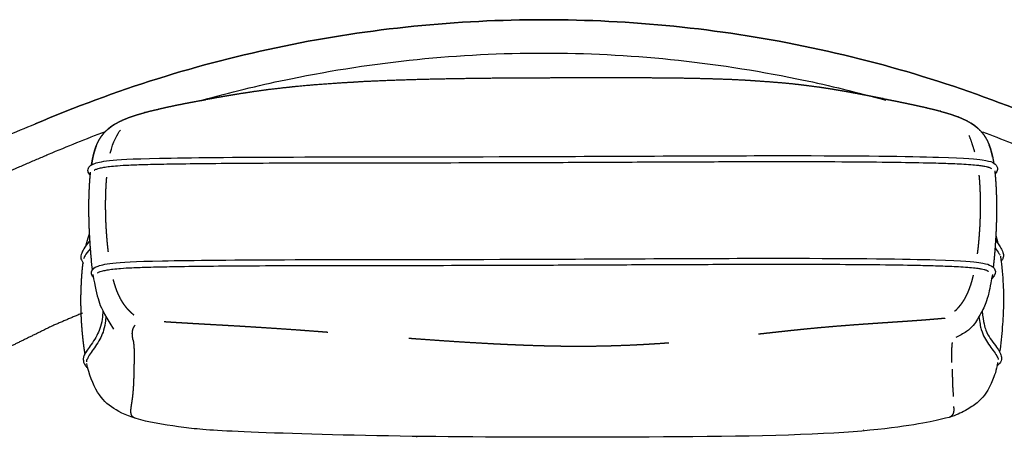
# Model space of a CAD drawing. Header units: millimetres. Extents: x -31695 to -21550, y -3481 to 7253.
# Tile 28 of 256: x -23196 to -22546, y -1220 to -944. Entities that reach past the tile are written whole.
import ezdxf

# ---------------------------------------------------------------- set-up
doc = ezdxf.new("R2010")
doc.units = ezdxf.units.MM
doc.layers.add('2d', color=7, linetype='Continuous', true_color=0x000000)

msp = doc.modelspace()

# ---------------------------------------------------------------- linework, layer by layer
at = {"layer": '2d'}
for p, q in [((-23075.79, -997.7), (-23071.86, -996.61)), ((-22628.48, -996.61), (-22624.55, -997.7))]:
    msp.add_line(p, q, dxfattribs=at)
at = {"layer": '2d', "linetype": 'Continuous'}
msp.add_lwpolyline([(-23147.94, -1109.42), (-23148.1, -1108.11), (-23148.55, -1104.1)], dxfattribs=at)
at = {"layer": '2d'}
for points, degree, knots in [([(-23185.81, -1013.29), (-23159.45, -1002.01), (-23132.51, -992.06), (-23105.15, -983.49), (-23077.65, -974.88), (-23049.71, -967.66), (-23021.48, -961.87), (-22993.24, -956.09), (-22964.72, -951.73), (-22936.04, -948.83), (-22907.51, -945.94), (-22878.84, -944.5), (-22850.17, -944.5)], 3, [0, 0, 0, 0, 86.056236, 86.056236, 86.056236, 172.554343, 172.554343, 172.554343, 259.053186, 259.053186, 259.053186, 345.10943, 345.10943, 345.10943, 345.10943]), ([(-22850.17, -944.5), (-22878.84, -944.5), (-22907.51, -945.94), (-22936.04, -948.83), (-22964.72, -951.73), (-22993.24, -956.09), (-23021.48, -961.87), (-23049.71, -967.66), (-23077.65, -974.88), (-23105.15, -983.49), (-23132.51, -992.06), (-23159.45, -1002.01), (-23185.81, -1013.29)], 3, [345.10943, 345.10943, 345.10943, 345.10943, 431.165674, 431.165674, 431.165674, 517.664518, 517.664518, 517.664518, 604.162625, 604.162625, 604.162625, 690.218861, 690.218861, 690.218861, 690.218861]), ([(-22514.53, -1013.29), (-22540.89, -1002.01), (-22567.82, -992.06), (-22595.18, -983.49), (-22622.69, -974.88), (-22650.62, -967.66), (-22678.86, -961.87), (-22707.09, -956.09), (-22735.62, -951.73), (-22764.29, -948.83), (-22792.82, -945.94), (-22821.49, -944.5), (-22850.17, -944.5)], 3, [0, 0, 0, 0, 86.056236, 86.056236, 86.056236, 172.554343, 172.554343, 172.554343, 259.053186, 259.053186, 259.053186, 345.10943, 345.10943, 345.10943, 345.10943]), ([(-22850.17, -944.5), (-22821.49, -944.5), (-22792.82, -945.94), (-22764.29, -948.83), (-22735.62, -951.73), (-22707.09, -956.09), (-22678.86, -961.87), (-22650.62, -967.66), (-22622.69, -974.88), (-22595.18, -983.49), (-22567.82, -992.06), (-22540.89, -1002.01), (-22514.53, -1013.29)], 3, [345.10943, 345.10943, 345.10943, 345.10943, 431.165674, 431.165674, 431.165674, 517.664518, 517.664518, 517.664518, 604.162625, 604.162625, 604.162625, 690.218861, 690.218861, 690.218861, 690.218861]), ([(-23315.91, -1077.79), (-23312.64, -1075.83), (-23309.36, -1073.89), (-23306.07, -1071.97), (-23292.85, -1064.26), (-23279.43, -1056.88), (-23265.83, -1049.85), (-23252.34, -1042.88), (-23238.67, -1036.24), (-23224.84, -1029.95), (-23211.92, -1024.08), (-23198.86, -1018.5), (-23185.68, -1013.24)], 3, [932.446091, 932.446091, 932.446091, 932.446091, 943.878544, 943.878544, 943.878544, 989.806286, 989.806286, 989.806286, 1035.377912, 1035.377912, 1035.377912, 1077.964311, 1077.964311, 1077.964311, 1077.964311]), ([(-23315.91, -1077.79), (-23312.64, -1075.83), (-23309.36, -1073.89), (-23306.07, -1071.97), (-23292.85, -1064.26), (-23279.43, -1056.88), (-23265.83, -1049.85), (-23252.34, -1042.88), (-23238.67, -1036.24), (-23224.84, -1029.95), (-23211.92, -1024.08), (-23198.86, -1018.5), (-23185.68, -1013.24)], 3, [932.446091, 932.446091, 932.446091, 932.446091, 943.878544, 943.878544, 943.878544, 989.806286, 989.806286, 989.806286, 1035.377912, 1035.377912, 1035.377912, 1077.964311, 1077.964311, 1077.964311, 1077.964311]), ([(-23177.15, -1033.52), (-23179.45, -1034.5), (-23181.75, -1035.49), (-23184.01, -1036.46), (-23185.19, -1036.96), (-23186.37, -1037.46), (-23187.52, -1037.96), (-23188.71, -1038.47), (-23189.88, -1038.97), (-23191.03, -1039.46), (-23192.2, -1039.96), (-23193.34, -1040.45), (-23194.46, -1040.93), (-23195.6, -1041.42), (-23196.71, -1041.89), (-23197.78, -1042.35), (-23198.86, -1042.81), (-23199.9, -1043.26), (-23200.91, -1043.69), (-23201.92, -1044.12), (-23202.88, -1044.53), (-23203.8, -1044.93), (-23205.64, -1045.71), (-23207.28, -1046.41), (-23208.7, -1047.02), (-23209.4, -1047.32), (-23210.05, -1047.6), (-23210.63, -1047.85), (-23211.21, -1048.1), (-23211.73, -1048.32), (-23212.2, -1048.52), (-23213.09, -1048.9), (-23213.77, -1049.19), (-23214.21, -1049.38), (-23214.25, -1049.4), (-23214.28, -1049.41), (-23214.85, -1049.65)], 3, [0, 0, 0, 0, 8.938805, 8.938805, 8.938805, 13.612564, 13.612564, 13.612564, 18.405127, 18.405127, 18.405127, 23.297208, 23.297208, 23.297208, 28.266686, 28.266686, 28.266686, 33.289018, 33.289018, 33.289018, 38.338401, 38.338401, 38.338401, 48.42346, 48.42346, 48.42346, 53.392888, 53.392888, 53.392888, 58.285058, 58.285058, 58.285058, 67.762374, 67.762374, 67.762374, 68.952185, 68.952185, 68.952185, 68.952185]), ([(-23149.45, -1047.21), (-23150.42, -1045.96), (-23151.3, -1044.36), (-23150.57, -1041.73), (-23148.34, -1039.7), (-23139.33, -1037.24), (-23114.51, -1035.82), (-23024.91, -1034.93), (-22878.37, -1035.11), (-22673.86, -1033.74), (-22576.51, -1035.11), (-22558.89, -1037.08), (-22553.81, -1038.45), (-22551.03, -1040.66), (-22550.39, -1044.05), (-22552.4, -1046.24)], 3, [1.639273, 1.639273, 1.639273, 1.639273, 4.778741, 9.557482, 14.336223, 19.114964, 23.893705, 28.672446, 33.451187, 38.229928, 43.008669, 47.78741, 52.566151, 57.344892, 61.183001, 61.183001, 61.183001, 61.183001]), ([(-23146.9, -1043.81), (-23146.84, -1043.77), (-23146.61, -1043.63), (-23146.03, -1043.35), (-23144.91, -1042.92), (-23143.04, -1042.38), (-23140.23, -1041.81), (-23136.3, -1041.26), (-23130.8, -1040.75), (-23122.96, -1040.33), (-23114.52, -1040.05), (-23103.76, -1039.79), (-23089.31, -1039.54), (-23068.26, -1039.3), (-23041.56, -1039.1), (-23010.18, -1038.97), (-22959.2, -1038.91), (-22902.19, -1038.87), (-22839.84, -1038.65), (-22789.04, -1038.4), (-22739.39, -1038.18), (-22694.31, -1038.06), (-22656.05, -1038.15), (-22625.43, -1038.4), (-22603.12, -1038.76), (-22586.95, -1039.17), (-22576.45, -1039.57), (-22568.77, -1040.04), (-22564.5, -1040.43), (-22561.45, -1040.84), (-22559.47, -1041.16), (-22557.85, -1041.48), (-22556.77, -1041.78), (-22556.08, -1042.02), (-22555.48, -1042.3), (-22555.13, -1042.52), (-22554.93, -1042.71), (-22554.86, -1042.8), (-22554.84, -1042.83)], 3, [2.11913, 2.11913, 2.11913, 2.11913, 2.141731, 2.199496, 2.310312, 2.503318, 2.782984, 3.169552, 3.692256, 4.440554, 5.524141, 6.22515, 7.669479, 9.861625, 12.537769, 15.680171, 19.276271, 27.830956, 32.783214, 37.983935, 43.071209, 47.677735, 51.506834, 54.548845, 56.86437, 58.202021, 59.401597, 60.014209, 60.512563, 60.685019, 60.938987, 61.113517, 61.179631, 61.275576, 61.332676, 61.377823, 61.400963, 61.412337, 61.412337, 61.412337, 61.412337]), ([(-23149.66, -1090.21), (-23153.54, -1095.01), (-23155.58, -1099.25), (-23155.91, -1101.37), (-23155.35, -1103.36), (-23154.2, -1105.06)], 3, [0.026761, 0.026761, 0.026761, 0.026761, 0.676025, 1.35205, 1.867861, 1.867861, 1.867861, 1.867861]), ([(-22552.08, -1089.98), (-22548.44, -1095.12), (-22547.35, -1097.43), (-22546.62, -1100.11), (-22547.32, -1102.29), (-22547.71, -1103.15), (-22548.38, -1103.87)], 3, [0.010789, 0.010789, 0.010789, 0.010789, 0.432467, 0.864934, 1.297402, 1.637335, 1.637335, 1.637335, 1.637335]), ([(-23147.35, -1114.72), (-23148.18, -1113.61), (-23149, -1112.05), (-23148.3, -1109.46), (-23146.07, -1107.43), (-23137.13, -1104.97), (-23112.49, -1103.55), (-23023.56, -1102.66), (-22878.09, -1102.84), (-22675.09, -1101.48), (-22578.46, -1102.84), (-22560.96, -1104.81), (-22555.92, -1106.19), (-22551.98, -1108.61), (-22551.9, -1112.69), (-22554.64, -1115.19)], 3, [1.826985, 1.826985, 1.826985, 1.826985, 4.778741, 9.557482, 14.336223, 19.114964, 23.893705, 28.672446, 33.451187, 38.229928, 43.008669, 47.78741, 52.566151, 57.344892, 61.183001, 61.183001, 61.183001, 61.183001]), ([(-22548.84, -1100.49), (-22547.83, -1107.45), (-22546.86, -1120.16), (-22546.75, -1133.11), (-22547.45, -1146.29), (-22548.55, -1158.88), (-22549.46, -1163.67)], 3, [0, 0, 0, 0, 1.603229, 3.206457, 4.809686, 6.34026, 6.34026, 6.34026, 6.34026]), ([(-23144.65, -1111.54), (-23144.58, -1111.5), (-23144.36, -1111.36), (-23143.79, -1111.08), (-23142.67, -1110.65), (-23140.81, -1110.11), (-23138.02, -1109.54), (-23134.13, -1108.99), (-23128.67, -1108.48), (-23120.88, -1108.06), (-23112.51, -1107.78), (-23101.83, -1107.53), (-23087.48, -1107.28), (-23066.59, -1107.03), (-23040.09, -1106.83), (-23008.94, -1106.71), (-22958.33, -1106.64), (-22901.74, -1106.61), (-22839.84, -1106.38), (-22789.42, -1106.13), (-22740.13, -1105.92), (-22695.39, -1105.8), (-22657.41, -1105.88), (-22627.02, -1106.14), (-22604.87, -1106.49), (-22588.81, -1106.91), (-22578.4, -1107.31), (-22570.77, -1107.77), (-22566.54, -1108.17), (-22563.5, -1108.58), (-22561.54, -1108.89), (-22559.94, -1109.22), (-22558.86, -1109.51), (-22558.18, -1109.75), (-22557.58, -1110.04), (-22557.23, -1110.26), (-22557.03, -1110.44), (-22556.97, -1110.54), (-22556.95, -1110.57)], 3, [2.11913, 2.11913, 2.11913, 2.11913, 2.141731, 2.199496, 2.310312, 2.503318, 2.782984, 3.169552, 3.692256, 4.440554, 5.524141, 6.22515, 7.669479, 9.861625, 12.537769, 15.680171, 19.276271, 27.830956, 32.783214, 37.983935, 43.071209, 47.677735, 51.506834, 54.548845, 56.86437, 58.202021, 59.401597, 60.014209, 60.512563, 60.685019, 60.938987, 61.113517, 61.179631, 61.275576, 61.332676, 61.377823, 61.400963, 61.412337, 61.412337, 61.412337, 61.412337]), ([(-23141.08, -1136.76), (-23141.15, -1138.24), (-23141.64, -1143.23), (-23142.94, -1148.51), (-23145.05, -1152.92), (-23147.99, -1157.81), (-23151.06, -1161.76), (-23153.25, -1165.48), (-23154.14, -1167.54), (-23154.03, -1169.99), (-23153.51, -1171.68), (-23152.34, -1173.17), (-23151.13, -1174.18)], 3, [0.122168, 0.122168, 0.122168, 0.122168, 0.443683, 0.887367, 1.33105, 1.774733, 2.218417, 2.6621, 3.105783, 3.549467, 3.99315, 4.354987, 4.354987, 4.354987, 4.354987]), ([(-22560.92, -1136.69), (-22560.05, -1144.61), (-22558.56, -1150), (-22555.75, -1154.9), (-22551.77, -1159.67), (-22549.57, -1163.47), (-22548.01, -1166.47), (-22548.12, -1169.34), (-22549.44, -1171.79), (-22551.14, -1173.1)], 3, [0.01501, 0.01501, 0.01501, 0.01501, 0.606679, 1.213358, 1.820037, 2.426716, 3.033395, 3.640074, 4.182558, 4.182558, 4.182558, 4.182558]), ([(-23154.52, -1138.06), (-23164.38, -1142.26), (-23174.23, -1146.45), (-23191.3, -1154.83), (-23208.37, -1163.2), (-23224.97, -1172.46), (-23241.58, -1181.72), (-23242.95, -1182.57), (-23244.31, -1183.43)], 2, [15.437177, 15.437177, 15.437177, 16, 16, 17, 17, 18, 18, 18.084672, 18.084672, 18.084672]), ([(-23139.15, -1140.29), (-23139.25, -1141.59), (-23139.73, -1145.91), (-23140.93, -1150.84), (-23143.05, -1155.25), (-23145.99, -1160.14), (-23149.06, -1164.09), (-23151.24, -1167.81), (-23151.87, -1169.26), (-23152, -1170.12), (-23152.01, -1170.21)], 3, [0.201938, 0.201938, 0.201938, 0.201938, 0.443683, 0.887367, 1.33105, 1.774733, 2.218417, 2.6621, 3.105783, 3.159923, 3.159923, 3.159923, 3.159923]), ([(-22563.02, -1140.35), (-22562.65, -1144.21), (-22561.42, -1150.11), (-22559.46, -1154.01), (-22556.69, -1158.72), (-22553.66, -1162.74), (-22551.07, -1166.57), (-22550.46, -1168), (-22550.31, -1168.66)], 3, [0.065912, 0.065912, 0.065912, 0.065912, 0.477545, 0.95509, 1.432635, 1.910181, 2.387726, 2.839162, 2.839162, 2.839162, 2.839162])]:
    msp.add_open_spline(points, degree=degree, knots=knots, dxfattribs=at)
for points, degree in [([(-22933.83, -970.72), (-22906.03, -967.91), (-22878.1, -966.5), (-22850.17, -966.5)], 3), ([(-22850.17, -966.5), (-22822.23, -966.5), (-22794.3, -967.91), (-22766.51, -970.72)], 3), ([(-23017.06, -983.42), (-22989.55, -977.79), (-22961.76, -973.54), (-22933.83, -970.72)], 3), ([(-22766.51, -970.72), (-22738.57, -973.54), (-22710.78, -977.79), (-22683.28, -983.42)], 3), ([(-23071.86, -996.61), (-23053.75, -991.6), (-23035.47, -987.2), (-23017.06, -983.42)], 3), ([(-22683.28, -983.42), (-22664.87, -987.2), (-22646.59, -991.6), (-22628.48, -996.61)], 3), ([(-23139.71, -1018.56), (-23152.31, -1023.24), (-23164.79, -1028.23), (-23177.15, -1033.52)], 3), ([(-23136.32, -1032.68), (-23134.33, -1024.99), (-23131.42, -1019.48), (-23129.61, -1017.39)], 3), ([(-22560.63, -1018.56), (-22548.03, -1023.24), (-22535.54, -1028.23), (-22523.18, -1033.52)], 3), ([(-22565.83, -1031.67), (-22567.25, -1026.67), (-22569.46, -1020.9)], 2), ([(-23149.31, -1095.44), (-23152.99, -1099.85), (-23153.62, -1101.19), (-23153.88, -1102.41)], 3), ([(-22552.42, -1095.11), (-22550.4, -1097.8), (-22548.76, -1100.39), (-22549.16, -1099.88)], 3), ([(-23147.72, -1112.55), (-23146.38, -1120.6), (-23143.89, -1131.24), (-23141.33, -1136.95), (-23134.09, -1148.79)], 3), ([(-22554.2, -1112.67), (-22555.67, -1121.16), (-22557, -1127.27), (-22559.06, -1132.88), (-22560.66, -1136.39), (-22564.28, -1142.49), (-22566.42, -1146.1), (-22570.8, -1150.37), (-22575.94, -1153.14), (-22578.31, -1154.13)], 3), ([(-22550.8, -1170.77), (-22551.44, -1176.11), (-22554.23, -1183.03), (-22557.59, -1190.09), (-22561.22, -1194.64), (-22567.13, -1199.88), (-22576.72, -1205.02), (-22586.67, -1208.62), (-22648.2, -1219.31), (-22814.85, -1220.19), (-22947.89, -1219.88), (-23063.19, -1216.26), (-23086.09, -1214), (-23119.01, -1209.08), (-23135.02, -1201.17), (-23144.81, -1192.22), (-23150.46, -1178.3), (-23151.73, -1171.39)], 3), ([(-22580.62, -1175.21), (-22580.69, -1184.51), (-22579.95, -1193.21)], 2)]:
    msp.add_open_spline(points, degree=degree, dxfattribs=at)
at = {"layer": '2d', "linetype": 'Continuous'}
for points, knots in [([(-23133.47, -1013.57), (-23133.67, -1013.69), (-23133.86, -1013.8), (-23135.03, -1014.6), (-23136.19, -1015.41), (-23137.23, -1016.27), (-23138.27, -1017.13), (-23137.95, -1016.88), (-23137.63, -1016.64), (-23136.59, -1015.81), (-23135.55, -1014.97), (-23134.39, -1014.19), (-23133.24, -1013.41), (-23131.95, -1012.69), (-23130.67, -1011.96), (-23129.25, -1011.28), (-23127.83, -1010.6), (-23126.27, -1009.96), (-23124.71, -1009.31), (-23122.99, -1008.7), (-23121.27, -1008.09), (-23119.39, -1007.49), (-23117.51, -1006.9), (-23115.46, -1006.34), (-23113.41, -1005.77), (-23113.57, -1005.77), (-23113.74, -1005.77), (-23111.47, -1005.19), (-23109.2, -1004.61), (-23106.75, -1004.06), (-23104.3, -1003.5), (-23104.37, -1003.47), (-23104.45, -1003.44), (-23101.78, -1002.88), (-23099.17, -1002.25), (-23096.29, -1001.68), (-23093.41, -1001.04), (-23090.32, -1000.45), (-23087.21, -999.79), (-23083.91, -999.2), (-23080.58, -998.52), (-23077.08, -997.92), (-23073.57, -997.32), (-23073.56, -997.26), (-23073.54, -997.15), (-23069.83, -996.52), (-23066.12, -995.81), (-23062.2, -995.17), (-23058.29, -994.45), (-23054.17, -993.82), (-23050.05, -993.1), (-23045.72, -992.49), (-23041.4, -991.79), (-23036.86, -991.2), (-23032.32, -990.54), (-23027.56, -989.98), (-23022.81, -989.42), (-23017.84, -988.92), (-23012.87, -988.34), (-23007.69, -987.88), (-23002.51, -987.41), (-22997.14, -987.01), (-22991.76, -986.6), (-22986.22, -986.25), (-22980.68, -985.89), (-22974.98, -985.59), (-22969.3, -985.2), (-22963.48, -984.93), (-22957.67, -984.66), (-22951.75, -984.44), (-22945.83, -984.21), (-22939.83, -984.03), (-22933.83, -983.84), (-22927.77, -983.69), (-22921.72, -983.54), (-22915.63, -983.42), (-22909.54, -983.3), (-22903.44, -983.21), (-22897.33, -983.12), (-22891.24, -983.05), (-22885.15, -982.98), (-22879.09, -982.93), (-22873.04, -982.88), (-22867.03, -982.84), (-22861.03, -982.81), (-22855.11, -982.79), (-22849.19, -982.76), (-22843.36, -982.75), (-22837.54, -982.74), (-22831.84, -982.72), (-22826.15, -982.71), (-22820.59, -982.71), (-22815.03, -982.7), (-22809.62, -982.69), (-22804.2, -982.69), (-22798.93, -982.69), (-22793.65, -982.69), (-22788.5, -982.71), (-22783.36, -982.72), (-22778.34, -982.76), (-22773.32, -982.79), (-22768.42, -982.84), (-22763.53, -982.89), (-22758.75, -982.96), (-22753.97, -983.04), (-22749.3, -983.14), (-22744.63, -983.24), (-22740.07, -983.37), (-22735.52, -983.51), (-22731.06, -983.67), (-22726.6, -983.84), (-22722.24, -984.05), (-22717.88, -984.26), (-22713.62, -984.51), (-22709.35, -984.84), (-22705.17, -985.13), (-22700.99, -985.42), (-22696.9, -985.76), (-22692.8, -986.09), (-22688.79, -986.48), (-22684.77, -986.87), (-22680.83, -987.32), (-22676.88, -987.84), (-22673.01, -988.33), (-22669.14, -988.82), (-22665.34, -989.37), (-22661.54, -989.98), (-22657.83, -990.56), (-22654.12, -991.22), (-22650.5, -991.82), (-22646.88, -992.51), (-22643.36, -993.12), (-22639.83, -993.82), (-22636.42, -994.45), (-22632.99, -995.14), (-22629.69, -995.77), (-22626.37, -996.45), (-22626.36, -996.5), (-22626.34, -996.56), (-22623.17, -997.15), (-22619.96, -997.82), (-22616.91, -998.41), (-22613.84, -999.06), (-22610.94, -999.64), (-22608.03, -1000.28), (-22605.28, -1000.84), (-22602.59, -1001.47), (-22600.01, -1002.02), (-22597.43, -1002.58), (-22597.5, -1002.61), (-22597.57, -1002.64), (-22595.17, -1003.19), (-22592.77, -1003.74), (-22590.53, -1004.31), (-22588.29, -1004.88), (-22588.45, -1004.88), (-22588.61, -1004.88), (-22586.56, -1005.44), (-22584.52, -1006), (-22582.64, -1006.58), (-22580.76, -1007.17), (-22579.04, -1007.78), (-22577.32, -1008.38), (-22575.75, -1009.02), (-22574.19, -1009.66), (-22572.76, -1010.34), (-22571.34, -1011.01), (-22570.05, -1011.73), (-22568.77, -1012.45), (-22567.61, -1013.23), (-22566.45, -1014), (-22565.4, -1014.83), (-22564.36, -1015.67), (-22564.04, -1015.91), (-22563.73, -1016.15), (-22564.77, -1015.29), (-22565.81, -1014.44), (-22566.98, -1013.64), (-22568.15, -1012.84), (-22568.31, -1012.75), (-22568.46, -1012.66)], [83.849154, 83.849154, 83.849154, 84, 84, 85, 85, 86, 86, 87, 87, 88, 88, 89, 89, 90, 90, 91, 91, 92, 92, 93, 93, 94, 94, 95, 95, 96, 96, 97, 97, 98, 98, 99, 99, 101, 101, 103, 103, 105, 105, 107, 107, 108, 108, 110, 110, 112, 112, 114, 114, 116, 116, 118, 118, 120, 120, 121, 121, 123, 123, 124, 124, 125, 125, 126, 126, 128, 128, 129, 129, 130, 130, 131, 131, 132, 132, 133, 133, 134, 134, 135, 135, 136, 136, 137, 137, 138, 138, 139, 139, 140, 140, 141, 141, 142, 142, 143, 143, 144, 144, 145, 145, 146, 146, 147, 147, 148, 148, 149, 149, 150, 150, 151, 151, 153, 153, 154, 154, 155, 155, 156, 156, 158, 158, 159, 159, 161, 161, 163, 163, 165, 165, 167, 167, 169, 169, 171, 171, 172, 172, 174, 174, 176, 176, 178, 178, 180, 180, 181, 181, 182, 182, 183, 183, 184, 184, 185, 185, 186, 186, 187, 187, 188, 188, 189, 189, 190, 190, 191, 191, 192, 192, 193, 193, 194, 194, 195, 195, 196, 196, 196.121537, 196.121537, 196.121537]), ([(-23128.36, -1010.85), (-23128.38, -1010.86), (-23128.4, -1010.87), (-23128.47, -1010.9), (-23128.54, -1010.94)], [81.98762016, 81.98762016, 81.98762016, 82, 82, 82.04926976, 82.04926976, 82.04926976]), ([(-22576.53, -1008.7), (-22576.67, -1008.65), (-22576.81, -1008.59), (-22576.86, -1008.57), (-22576.91, -1008.55)], [198.9129468, 198.9129468, 198.9129468, 199, 199, 199.0291183, 199.0291183, 199.0291183]), ([(-22570.45, -1011.51), (-22570.6, -1011.42), (-22570.75, -1011.34), (-22570.78, -1011.32), (-22570.82, -1011.31)], [196.8863731, 196.8863731, 196.8863731, 197, 197, 197.0236366, 197.0236366, 197.0236366]), ([(-23148.62, -1040.26), (-23148.58, -1040.01), (-23148.55, -1039.75), (-23148.26, -1038.12), (-23147.97, -1036.48), (-23147.63, -1034.95), (-23147.29, -1033.42), (-23146.89, -1031.99), (-23146.49, -1030.57), (-23146.02, -1029.23), (-23145.55, -1027.9), (-23145, -1026.66), (-23144.45, -1025.42), (-23143.82, -1024.26), (-23143.19, -1023.11), (-23142.47, -1022.03), (-23141.75, -1020.96), (-23140.94, -1019.97), (-23140.12, -1018.97)], [1.855989, 1.855989, 1.855989, 2, 2, 3, 3, 4, 4, 5, 5, 6, 6, 7, 7, 8, 8, 9, 9, 10, 10, 10]), ([(-22561.87, -1017.99), (-22561.04, -1018.98), (-22560.22, -1019.97), (-22559.5, -1021.04), (-22558.77, -1022.11), (-22558.14, -1023.27), (-22557.5, -1024.42), (-22556.95, -1025.66), (-22556.4, -1026.9), (-22555.92, -1028.23), (-22555.45, -1029.56), (-22555.04, -1030.99), (-22554.63, -1032.42), (-22554.28, -1033.95), (-22553.93, -1035.47), (-22553.64, -1037.11), (-22553.34, -1038.74), (-22553.31, -1038.98), (-22553.28, -1039.23)], [2, 2, 2, 3, 3, 4, 4, 5, 5, 6, 6, 7, 7, 8, 8, 9, 9, 10, 10, 10.138686, 10.138686, 10.138686]), ([(-23143.51, -1023.69), (-23143.52, -1023.7), (-23143.53, -1023.72), (-23143.56, -1023.78), (-23143.6, -1023.84)], [12.98951225, 12.98951225, 12.98951225, 13, 13, 13.05527173, 13.05527173, 13.05527173]), ([(-23145.58, -1028), (-23145.69, -1028.27), (-23145.81, -1028.54), (-23146.26, -1029.88), (-23146.71, -1031.21), (-23147.09, -1032.65), (-23147.47, -1034.08), (-23147.8, -1035.61), (-23148.12, -1037.14), (-23148.33, -1038.45), (-23148.55, -1039.75)], [14.782255, 14.782255, 14.782255, 15, 15, 16, 16, 17, 17, 18, 18, 18.798923, 18.798923, 18.798923]), ([(-22555.58, -1029.19), (-22555.86, -1028.36), (-22556.14, -1027.54), (-22556.22, -1027.35), (-22556.3, -1027.17)], [44.3818433, 44.3818433, 44.3818433, 45, 45, 45.148954, 45.148954, 45.148954]), ([(-22554.01, -1035.15), (-22554.23, -1034.11), (-22554.45, -1033.07), (-22554.84, -1031.64), (-22555.23, -1030.21), (-22555.32, -1029.94), (-22555.42, -1029.67)], [42.319095, 42.319095, 42.319095, 43, 43, 44, 44, 44.2032, 44.2032, 44.2032]), ([(-23149.63, -1090.73), (-23149.63, -1090.65), (-23149.64, -1090.58), (-23149.77, -1088.34), (-23149.9, -1086.1), (-23149.91, -1085.78), (-23149.93, -1085.47), (-23150.02, -1083.52), (-23150.1, -1081.57), (-23150.18, -1079.3), (-23150.25, -1077.03), (-23150.29, -1074.76), (-23150.33, -1072.49), (-23150.34, -1070.24), (-23150.35, -1067.98), (-23150.33, -1065.76), (-23150.31, -1063.54), (-23150.25, -1061.37), (-23150.19, -1059.19), (-23150.1, -1057.07), (-23150.01, -1054.96), (-23149.89, -1052.91), (-23149.76, -1050.87), (-23149.6, -1048.91), (-23149.43, -1046.96), (-23149.34, -1046.07), (-23149.24, -1045.19)], [-10.034366, -10.034366, -10.034366, -10, -10, -9, -9, -8.859704, -8.859704, -8, -8, -7, -7, -6, -6, -5, -5, -4, -4, -3, -3, -2, -2, -1, -1, 0, 0, 0.47568, 0.47568, 0.47568]), ([(-22552.63, -1044.18), (-22552.53, -1045.06), (-22552.43, -1045.94), (-22552.26, -1047.9), (-22552.09, -1049.86), (-22551.95, -1051.9), (-22551.82, -1053.94), (-22551.72, -1056.06), (-22551.62, -1058.17), (-22551.55, -1060.35), (-22551.49, -1062.53), (-22551.46, -1064.75), (-22551.42, -1066.97), (-22551.43, -1069.22), (-22551.43, -1071.47), (-22551.46, -1073.74), (-22551.49, -1076.01), (-22551.56, -1078.28), (-22551.62, -1080.56), (-22551.71, -1082.82), (-22551.81, -1085.08), (-22551.93, -1087.32), (-22552.05, -1089.56), (-22552.12, -1090.55), (-22552.19, -1091.53)], [11.524225, 11.524225, 11.524225, 12, 12, 13, 13, 14, 14, 15, 15, 16, 16, 17, 17, 18, 18, 19, 19, 20, 20, 21, 21, 22, 22, 22.447708, 22.447708, 22.447708]), ([(-23138.78, -1048.45), (-23138.89, -1049.83), (-23139.01, -1051.22), (-23139.14, -1053.33), (-23139.27, -1055.45), (-23139.35, -1057.63), (-23139.44, -1059.8), (-23139.48, -1062.02), (-23139.52, -1064.24), (-23139.53, -1066.5), (-23139.53, -1068.75), (-23139.49, -1071.02), (-23139.46, -1073.29), (-23139.38, -1075.56), (-23139.31, -1077.84), (-23139.2, -1080.1), (-23139.08, -1082.37), (-23138.93, -1084.61), (-23138.78, -1086.85), (-23138.6, -1089.05), (-23138.41, -1091.25), (-23138.19, -1093.4), (-23137.97, -1095.55), (-23137.85, -1096.57), (-23137.73, -1097.58)], [2.323671, 2.323671, 2.323671, 3, 3, 4, 4, 5, 5, 6, 6, 7, 7, 8, 8, 9, 9, 10, 10, 11, 11, 12, 12, 13, 13, 13.487411, 13.487411, 13.487411]), ([(-22563.05, -1047.07), (-22562.91, -1048.65), (-22562.77, -1050.24), (-22562.63, -1052.35), (-22562.49, -1054.47), (-22562.4, -1056.64), (-22562.31, -1058.82), (-22562.25, -1061.04), (-22562.2, -1063.26), (-22562.19, -1065.52), (-22562.18, -1067.77), (-22562.2, -1070.04), (-22562.23, -1072.31), (-22562.3, -1074.58), (-22562.36, -1076.86), (-22562.47, -1079.12), (-22562.57, -1081.39), (-22562.71, -1083.63), (-22562.86, -1085.87), (-22563.03, -1088.07), (-22563.21, -1090.27), (-22563.42, -1092.43), (-22563.63, -1094.58), (-22563.88, -1096.66), (-22564.13, -1098.75), (-22564.15, -1098.9), (-22564.17, -1099.06)], [9.224783, 9.224783, 9.224783, 10, 10, 11, 11, 12, 12, 13, 13, 14, 14, 15, 15, 16, 16, 17, 17, 18, 18, 19, 19, 20, 20, 21, 21, 21.076845, 21.076845, 21.076845]), ([(-23152.03, -1092.8), (-23151.62, -1091.26), (-23150.97, -1088.9), (-23150.84, -1088.39), (-23149.91, -1085.79)], [-112, -112, -112, -111, -110.559721, -109.141157, -109.141157, -109.141157]), ([(-23148.55, -1104.1), (-23148.75, -1102.02), (-23148.95, -1099.94), (-23149.12, -1097.79), (-23149.3, -1095.64), (-23149.45, -1093.44), (-23149.6, -1091.23), (-23149.61, -1090.98), (-23149.63, -1090.73)], [-13.147026, -13.147026, -13.147026, -12.147026, -12.147026, -11.147026, -11.147026, -10.147026, -10.147026, -10.034366, -10.034366, -10.034366]), ([(-22552.19, -1091.53), (-22552.29, -1093.08), (-22552.39, -1094.62), (-22552.55, -1096.77), (-22552.72, -1098.92), (-22552.91, -1101.01), (-22553.11, -1103.09)], [22.447708, 22.447708, 22.447708, 23.148934, 23.148934, 24.148934, 24.148934, 25.148934, 25.148934, 25.148934]), ([(-22551.91, -1086.93), (-22551.34, -1088.91), (-22550.95, -1090.45), (-22550.78, -1091.26), (-22550.62, -1092.07)], [153.68038, 153.68038, 153.68038, 155, 155, 155.494416, 155.494416, 155.494416]), ([(-22553.11, -1103.09), (-22553.32, -1105.1), (-22553.53, -1107.1), (-22553.58, -1107.49), (-22553.63, -1107.87)], [25.148934, 25.148934, 25.148934, 26.148934, 26.148934, 26.350332, 26.350332, 26.350332]), ([(-23155.28, -1117.99), (-23155.25, -1117.38), (-23155.23, -1116.78), (-23155.09, -1114.67), (-23154.96, -1112.56), (-23154.78, -1110.52), (-23154.6, -1108.48)], [-1.279042, -1.279042, -1.279042, -1, -1, 0, 0, 1, 1, 1]), ([(-23134.42, -1115.98), (-23134.18, -1116.88), (-23133.95, -1117.78), (-23133.48, -1119.28), (-23133.02, -1120.78), (-23132.51, -1122.18), (-23132, -1123.59), (-23131.45, -1124.89), (-23130.89, -1126.2), (-23130.29, -1127.42), (-23129.68, -1128.63), (-23129.02, -1129.75), (-23128.36, -1130.88), (-23127.64, -1131.91), (-23126.92, -1132.95), (-23126.15, -1133.9), (-23125.38, -1134.85), (-23124.58, -1135.71), (-23123.77, -1136.58), (-23122.94, -1137.36), (-23122.1, -1138.14), (-23121.37, -1138.74), (-23120.64, -1139.34)], [10.437086, 10.437086, 10.437086, 11, 11, 12, 12, 13, 13, 14, 14, 15, 15, 16, 16, 17, 17, 18, 18, 19, 19, 20, 20, 20.859487, 20.859487, 20.859487]), ([(-22579.02, -1136.88), (-22578.37, -1136.27), (-22577.71, -1135.65), (-22576.91, -1134.78), (-22576.1, -1133.91), (-22575.34, -1132.96), (-22574.57, -1132.01), (-22573.85, -1130.97), (-22573.14, -1129.93), (-22572.48, -1128.81), (-22571.82, -1127.68), (-22571.22, -1126.47), (-22570.61, -1125.25), (-22570.06, -1123.94), (-22569.51, -1122.63), (-22569.01, -1121.23), (-22568.5, -1119.82), (-22568.04, -1118.32), (-22567.59, -1116.82), (-22567.17, -1115.22), (-22566.75, -1113.61), (-22566.68, -1113.3), (-22566.61, -1112.99)], [20.212403, 20.212403, 20.212403, 21, 21, 22, 22, 23, 23, 24, 24, 25, 25, 26, 26, 27, 27, 28, 28, 29, 29, 30, 30, 30.18325, 30.18325, 30.18325]), ([(-23155.37, -1140.3), (-23155.45, -1138.04), (-23155.53, -1135.77), (-23155.57, -1133.51), (-23155.6, -1131.25), (-23155.59, -1129.01), (-23155.59, -1126.76), (-23155.53, -1124.55), (-23155.48, -1122.34), (-23155.38, -1120.17), (-23155.28, -1117.99)], [-6.280886, -6.280886, -6.280886, -5.280518, -5.280518, -4.280149, -4.280149, -3.27978, -3.27978, -2.279411, -2.279411, -1.279042, -1.279042, -1.279042]), ([(-23152.91, -1164.87), (-23153.13, -1163.47), (-23153.35, -1162.08), (-23153.63, -1160), (-23153.91, -1157.93), (-23154.15, -1155.79), (-23154.4, -1153.65), (-23154.6, -1151.46), (-23154.8, -1149.26), (-23154.96, -1147.04), (-23155.13, -1144.81), (-23155.25, -1142.55), (-23155.37, -1140.3)], [-11.982137, -11.982137, -11.982137, -11.280886, -11.280886, -10.280886, -10.280886, -9.280886, -9.280886, -8.280886, -8.280886, -7.280886, -7.280886, -6.280886, -6.280886, -6.280886]), ([(-22585.45, -1141.56), (-22586.41, -1141.66), (-22587.37, -1141.75), (-22588.82, -1141.89), (-22590.26, -1142.02), (-22592.02, -1142.17), (-22593.78, -1142.32), (-22595.8, -1142.49), (-22597.83, -1142.65), (-22600.1, -1142.82), (-22602.36, -1142.99), (-22604.85, -1143.17), (-22607.35, -1143.35), (-22610.05, -1143.53), (-22612.76, -1143.72), (-22615.66, -1143.92), (-22618.56, -1144.11), (-22621.65, -1144.32), (-22624.74, -1144.52), (-22627.99, -1144.74), (-22631.25, -1144.96), (-22634.66, -1145.2), (-22638.08, -1145.43), (-22641.63, -1145.69), (-22645.18, -1145.94), (-22648.85, -1146.22), (-22652.52, -1146.5), (-22656.3, -1146.81), (-22660.08, -1147.11), (-22663.95, -1147.45), (-22667.82, -1147.79), (-22671.77, -1148.16), (-22675.71, -1148.53)], [0, 0, 0, 1, 1, 2, 2, 3, 3, 4, 4, 5, 5, 6, 6, 7, 7, 8, 8, 9, 9, 10, 10, 11, 11, 12, 12, 13, 13, 14, 14, 15, 15, 16, 16, 16]), ([(-23121.16, -1156.06), (-23121.23, -1155.62), (-23121.31, -1155.18), (-23121.38, -1154.74), (-23121.45, -1154.3), (-23121.52, -1153.85), (-23121.58, -1153.4), (-23121.63, -1152.96), (-23121.67, -1152.51), (-23121.69, -1152.05), (-23121.71, -1151.6), (-23121.69, -1151.15), (-23121.68, -1150.69), (-23121.61, -1150.24), (-23121.55, -1149.78), (-23121.43, -1149.32), (-23121.32, -1148.86), (-23121.14, -1148.4), (-23120.96, -1147.94), (-23120.72, -1147.49), (-23120.48, -1147.03), (-23120.19, -1146.58), (-23119.83, -1146.06)], [0, 0, 0, 1.007293, 1.007293, 2.014587, 2.014587, 3.02188, 3.02188, 4.029173, 4.029173, 5.036467, 5.036467, 6.04376, 6.04376, 7.051053, 7.051053, 8.058347, 8.058347, 9.06564, 9.06564, 10.072933, 10.072933, 11.080226, 11.080226, 11.080226]), ([(-23100.74, -1143.69), (-23099.73, -1143.76), (-23098.72, -1143.83), (-23096.09, -1144), (-23093.46, -1144.17), (-23090.56, -1144.35), (-23087.66, -1144.53), (-23084.5, -1144.71), (-23081.34, -1144.9), (-23077.92, -1145.09), (-23074.5, -1145.29), (-23070.83, -1145.5), (-23067.15, -1145.7), (-23063.24, -1145.93), (-23059.32, -1146.15), (-23055.16, -1146.39), (-23051.01, -1146.63), (-23046.62, -1146.9), (-23042.23, -1147.16), (-23037.62, -1147.46), (-23033, -1147.75), (-23028.17, -1148.07), (-23023.34, -1148.39), (-23018.29, -1148.75), (-23013.25, -1149.1)], [20.572395, 20.572395, 20.572395, 21, 21, 22, 22, 23, 23, 24, 24, 25, 25, 26, 26, 27, 27, 28, 28, 29, 29, 30, 30, 31, 31, 32, 32, 32]), ([(-23013.25, -1149.1), (-23008, -1149.49), (-23002.75, -1149.88), (-22997.7, -1150.27), (-22992.66, -1150.66)], [32, 32, 32, 33, 33, 33.927846, 33.927846, 33.927846]), ([(-22675.71, -1148.53), (-22679.72, -1148.94), (-22683.73, -1149.34), (-22687.81, -1149.78), (-22691.88, -1150.21), (-22696.03, -1150.67), (-22700.17, -1151.13), (-22704.3, -1151.59), (-22708.42, -1152.06)], [16, 16, 16, 17, 17, 18, 18, 19, 19, 19.976849, 19.976849, 19.976849]), ([(-23121.16, -1156.06), (-23121.09, -1156.5), (-23121.03, -1156.93), (-23120.97, -1157.37), (-23120.91, -1157.8), (-23120.86, -1158.24), (-23120.81, -1158.67), (-23120.77, -1159.11), (-23120.73, -1159.54), (-23120.69, -1159.98), (-23120.66, -1160.42), (-23120.63, -1160.87), (-23120.6, -1161.31), (-23120.58, -1161.77), (-23120.55, -1162.22), (-23120.53, -1162.68), (-23120.52, -1163.15), (-23120.5, -1163.62), (-23120.49, -1164.09), (-23120.48, -1164.58), (-23120.47, -1165.07), (-23120.46, -1165.57), (-23120.46, -1166.08), (-23120.45, -1166.6), (-23120.45, -1167.12), (-23120.45, -1167.66), (-23120.45, -1168.2), (-23120.45, -1168.76), (-23120.45, -1169.33), (-23120.45, -1169.91), (-23120.46, -1170.5), (-23120.46, -1171.11), (-23120.46, -1171.72)], [32, 32, 32, 33, 33, 34, 34, 35, 35, 36, 36, 37, 37, 38, 38, 39, 39, 40, 40, 41, 41, 42, 42, 43, 43, 44, 44, 45, 45, 46, 46, 47, 47, 48, 48, 48]), ([(-22825.73, -1160.14), (-22831.43, -1160.11), (-22837.13, -1160.08), (-22842.95, -1159.97), (-22848.78, -1159.86), (-22854.7, -1159.68), (-22860.63, -1159.5), (-22866.63, -1159.26), (-22872.64, -1159.02), (-22878.7, -1158.72), (-22884.76, -1158.43), (-22890.86, -1158.09), (-22896.96, -1157.74), (-22903.08, -1157.36), (-22909.19, -1156.98), (-22915.3, -1156.57), (-22921.4, -1156.15), (-22927.48, -1155.72), (-22933.55, -1155.28), (-22936.44, -1155.06), (-22939.32, -1154.85)], [16, 16, 16, 17, 17, 18, 18, 19, 19, 20, 20, 21, 21, 22, 22, 23, 23, 24, 24, 25, 25, 25.478638, 25.478638, 25.478638]), ([(-22767.72, -1157.86), (-22770.3, -1158.05), (-22772.88, -1158.24), (-22777.91, -1158.55), (-22782.93, -1158.87), (-22788.08, -1159.13), (-22793.23, -1159.39), (-22798.51, -1159.58), (-22803.79, -1159.78), (-22809.21, -1159.91), (-22814.62, -1160.04), (-22820.18, -1160.09), (-22825.73, -1160.14)], [10.473343, 10.473343, 10.473343, 11, 11, 12, 12, 13, 13, 14, 14, 15, 15, 16, 16, 16]), ([(-22580.74, -1157.49), (-22580.76, -1157.62), (-22580.78, -1157.75), (-22580.82, -1158.19), (-22580.87, -1158.62), (-22580.91, -1159.06), (-22580.95, -1159.5), (-22580.98, -1159.95), (-22581.01, -1160.4), (-22581.04, -1160.85), (-22581.07, -1161.3), (-22581.09, -1161.77), (-22581.11, -1162.23), (-22581.13, -1162.7), (-22581.15, -1163.18), (-22581.16, -1163.67), (-22581.18, -1164.15), (-22581.19, -1164.66), (-22581.2, -1165.16), (-22581.21, -1165.68), (-22581.22, -1166.2), (-22581.22, -1166.75), (-22581.23, -1167.29), (-22581.23, -1167.85), (-22581.24, -1168.41), (-22581.24, -1168.99), (-22581.25, -1169.58), (-22581.25, -1170.19), (-22581.25, -1170.8)], [9.704104, 9.704104, 9.704104, 10, 10, 11, 11, 12, 12, 13, 13, 14, 14, 15, 15, 16, 16, 17, 17, 18, 18, 19, 19, 20, 20, 21, 21, 22, 22, 23, 23, 23]), ([(-23121.64, -1194.98), (-23121.54, -1194.25), (-23121.45, -1193.53), (-23121.36, -1192.79), (-23121.28, -1192.05), (-23121.2, -1191.31), (-23121.13, -1190.56), (-23121.06, -1189.81), (-23121, -1189.05), (-23120.95, -1188.29), (-23120.89, -1187.53), (-23120.84, -1186.77), (-23120.8, -1186.01), (-23120.76, -1185.25), (-23120.72, -1184.49), (-23120.69, -1183.73), (-23120.65, -1182.97), (-23120.63, -1182.22), (-23120.6, -1181.47), (-23120.58, -1180.73), (-23120.56, -1179.98), (-23120.55, -1179.25), (-23120.53, -1178.52), (-23120.52, -1177.8), (-23120.51, -1177.08), (-23120.5, -1176.38), (-23120.49, -1175.68), (-23120.48, -1174.99), (-23120.48, -1174.31), (-23120.47, -1173.65), (-23120.47, -1172.99), (-23120.47, -1172.35), (-23120.46, -1171.72)], [0, 0, 0, 1, 1, 2, 2, 3, 3, 4, 4, 5, 5, 6, 6, 7, 7, 8, 8, 9, 9, 10, 10, 11, 11, 12, 12, 13, 13, 14, 14, 15, 15, 16, 16, 16]), ([(-23120.14, -1207.38), (-23120.48, -1207.21), (-23120.83, -1207.04), (-23121.12, -1206.81), (-23121.41, -1206.58), (-23121.65, -1206.3), (-23121.89, -1206.02), (-23122.07, -1205.68), (-23122.25, -1205.35), (-23122.37, -1204.95), (-23122.5, -1204.56), (-23122.56, -1204.1), (-23122.62, -1203.65), (-23122.64, -1203.15), (-23122.65, -1202.64), (-23122.62, -1202.09), (-23122.59, -1201.54), (-23122.52, -1200.95), (-23122.46, -1200.35), (-23122.37, -1199.72), (-23122.28, -1199.09), (-23122.18, -1198.43), (-23122.07, -1197.77), (-23121.96, -1197.08), (-23121.85, -1196.39), (-23121.75, -1195.69), (-23121.64, -1194.98)], [0, 0, 0, 1, 1, 2, 2, 3, 3, 4, 4, 5, 5, 6, 6, 7, 7, 8, 8, 9, 9, 10, 10, 11, 11, 12, 12, 13, 13, 13]), ([(-22582.05, -1206.47), (-22581.7, -1206.29), (-22581.35, -1206.12), (-22581.05, -1205.89), (-22580.75, -1205.67), (-22580.51, -1205.38), (-22580.26, -1205.1), (-22580.07, -1204.76), (-22579.89, -1204.42), (-22579.76, -1204.03), (-22579.63, -1203.63), (-22579.55, -1203.18), (-22579.48, -1202.73), (-22579.46, -1202.23), (-22579.44, -1201.72), (-22579.47, -1201.17), (-22579.49, -1200.62), (-22579.53, -1200.2), (-22579.57, -1199.77)], [0, 0, 0, 1, 1, 2, 2, 3, 3, 4, 4, 5, 5, 6, 6, 7, 7, 8, 8, 8.71239, 8.71239, 8.71239]), ([(-23058.88, -1215.81), (-23058.88, -1215.81), (-23058.88, -1215.81), (-23058.81, -1215.82), (-23058.75, -1215.82)], [80.98384359, 80.98384359, 80.98384359, 81, 81, 81.01513345, 81.01513345, 81.01513345]), ([(-22934.36, -1219.54), (-22934.05, -1219.55), (-22933.74, -1219.55), (-22933.72, -1219.55), (-22933.71, -1219.55)], [95.94807255, 95.94807255, 95.94807255, 96, 96, 96.00281377, 96.00281377, 96.00281377]), ([(-22639.33, -1215.11), (-22639.26, -1215.1), (-22639.19, -1215.1), (-22639.19, -1215.1), (-22639.19, -1215.1)], [128.98027353, 128.98027353, 128.98027353, 129, 129, 129.01686547, 129.01686547, 129.01686547])]:
    msp.add_open_spline(points, degree=2, knots=knots, dxfattribs=at)
for points in [[(-23138.27, -1017.13), (-23139.19, -1018.05), (-23140.12, -1018.97)], [(-22563.73, -1016.15), (-22562.8, -1017.07), (-22561.87, -1017.99)], [(-23152.19, -1093.53), (-23152.11, -1093.16), (-23152.03, -1092.8)], [(-23154.6, -1108.48), (-23154.37, -1106.52), (-23154.14, -1104.57)]]:
    msp.add_open_spline(points, degree=2, dxfattribs=at)

doc.saveas('drawing.dxf')
